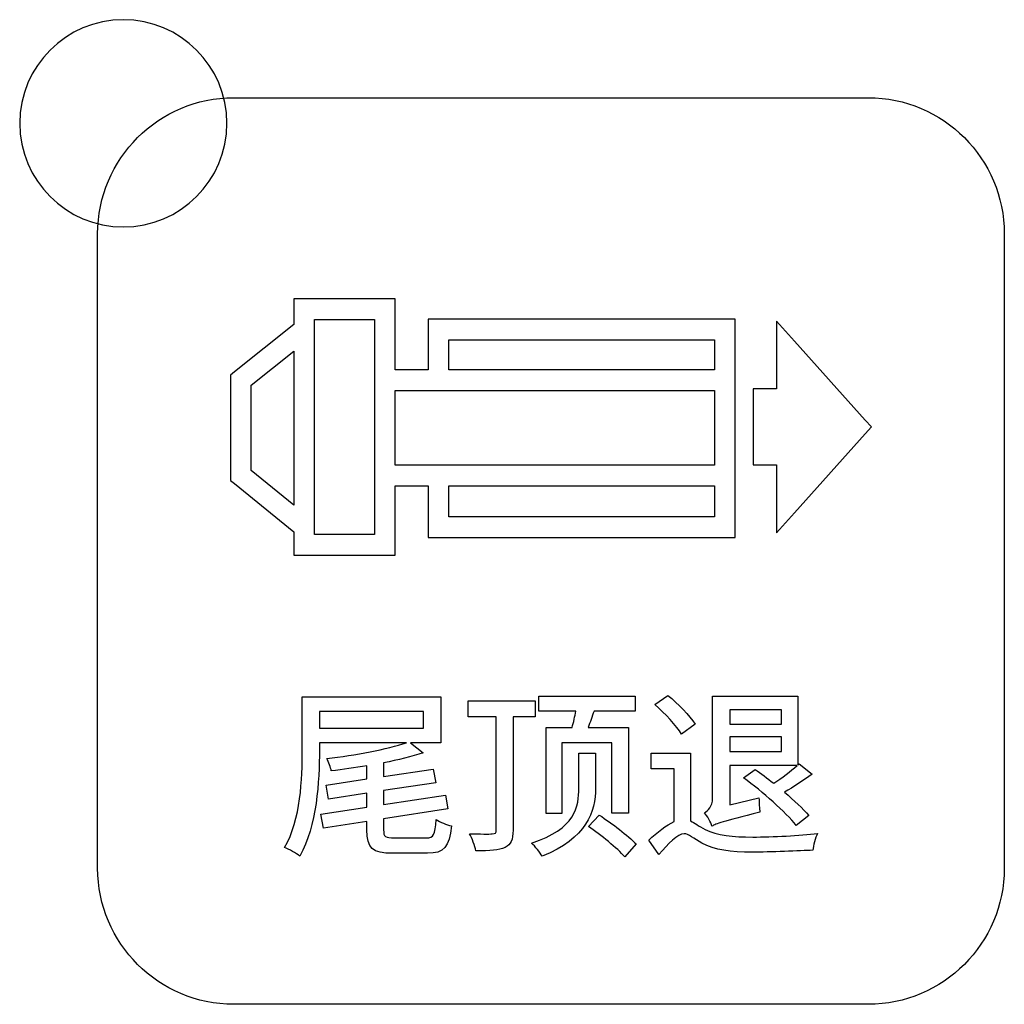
# Model space of a CAD drawing. Header units: millimetres. Extents: x 7099 to 9560, y -2357 to -1635.
# Tile 15 of 85: x 7386 to 7405, y -2093 to -2074. Entities that reach past the tile are written whole.
import ezdxf

# ---------------------------------------------------------------- set-up
doc = ezdxf.new("R2010")
doc.units = ezdxf.units.MM
doc.header["$LTSCALE"] = 3

msp = doc.modelspace()

# ---------------------------------------------------------------- linework, layer by layer
at = {"linetype": 'Continuous', "lineweight": 30}
for points, knots in [([(7387.577, -2074.266), (7388.682, -2074.266), (7389.577, -2075.161), (7389.577, -2076.266), (7389.577, -2076.266), (7389.577, -2077.37), (7388.682, -2078.266), (7387.577, -2078.266), (7387.577, -2078.266), (7386.473, -2078.266), (7385.577, -2077.37), (7385.577, -2076.266), (7385.577, -2076.266), (7385.577, -2075.161), (7386.473, -2074.266), (7387.577, -2074.266)], [0, 0, 0, 0, 0.2, 0.2, 0.2, 0.2, 0.4, 0.4, 0.4, 0.4, 0.6, 0.6, 0.6, 0.6, 1, 1, 1, 1]), ([(7389.707, -2093.271), (7389.707, -2093.271), (7401.957, -2093.271), (7401.957, -2093.271), (7401.957, -2093.271), (7403.401, -2093.271), (7404.582, -2092.09), (7404.582, -2090.646), (7404.582, -2090.646), (7404.582, -2090.646), (7404.582, -2078.396), (7404.582, -2078.396), (7404.582, -2078.396), (7404.582, -2076.952), (7403.401, -2075.771), (7401.957, -2075.771), (7401.957, -2075.771), (7401.957, -2075.771), (7389.707, -2075.771), (7389.707, -2075.771), (7389.707, -2075.771), (7388.263, -2075.771), (7387.082, -2076.952), (7387.082, -2078.396), (7387.082, -2078.396), (7387.082, -2078.396), (7387.082, -2090.646), (7387.082, -2090.646), (7387.082, -2090.646), (7387.082, -2092.09), (7388.263, -2093.271), (7389.707, -2093.271)], [0, 0, 0, 0, 0.111111, 0.111111, 0.111111, 0.111111, 0.222222, 0.222222, 0.222222, 0.222222, 0.333333, 0.333333, 0.333333, 0.333333, 0.444444, 0.444444, 0.444444, 0.444444, 0.555556, 0.555556, 0.555556, 0.555556, 0.666667, 0.666667, 0.666667, 0.666667, 0.777778, 0.777778, 0.777778, 0.777778, 1, 1, 1, 1]), ([(7391.066, -2079.655), (7391.066, -2079.655), (7392.627, -2079.655), (7392.627, -2079.655), (7392.627, -2079.655), (7392.627, -2079.655), (7392.827, -2079.655), (7392.827, -2079.655), (7392.827, -2079.655), (7392.827, -2079.655), (7392.827, -2079.855), (7392.827, -2079.855), (7392.827, -2079.855), (7392.827, -2079.855), (7392.827, -2081.022), (7392.827, -2081.022), (7392.827, -2081.022), (7392.827, -2081.022), (7393.459, -2081.022), (7393.459, -2081.022), (7393.459, -2081.022), (7393.459, -2081.022), (7393.459, -2080.248), (7393.459, -2080.248), (7393.459, -2080.248), (7393.459, -2080.248), (7393.459, -2080.048), (7393.459, -2080.048), (7393.459, -2080.048), (7393.459, -2080.048), (7393.659, -2080.048), (7393.659, -2080.048), (7393.659, -2080.048), (7393.659, -2080.048), (7399.188, -2080.048), (7399.188, -2080.048), (7399.188, -2080.048), (7399.188, -2080.048), (7399.388, -2080.048), (7399.388, -2080.048), (7399.388, -2080.048), (7399.388, -2080.048), (7399.388, -2080.248), (7399.388, -2080.248), (7399.388, -2080.248), (7399.388, -2080.248), (7399.388, -2081.022), (7399.388, -2081.022), (7399.388, -2081.022), (7399.388, -2081.022), (7399.388, -2083.262), (7399.388, -2083.262), (7399.388, -2083.262), (7399.388, -2083.262), (7399.388, -2084.059), (7399.388, -2084.059), (7399.388, -2084.059), (7399.388, -2084.059), (7399.388, -2084.259), (7399.388, -2084.259), (7399.388, -2084.259), (7399.388, -2084.259), (7399.188, -2084.259), (7399.188, -2084.259), (7399.188, -2084.259), (7399.188, -2084.259), (7393.659, -2084.259), (7393.659, -2084.259), (7393.659, -2084.259), (7393.659, -2084.259), (7393.459, -2084.259), (7393.459, -2084.259), (7393.459, -2084.259), (7393.459, -2084.259), (7393.459, -2084.059), (7393.459, -2084.059), (7393.459, -2084.059), (7393.459, -2084.059), (7393.459, -2083.261), (7393.459, -2083.261), (7393.459, -2083.261), (7393.459, -2083.261), (7392.827, -2083.261), (7392.827, -2083.261), (7392.827, -2083.261), (7392.827, -2083.261), (7392.827, -2084.4), (7392.827, -2084.4), (7392.827, -2084.4), (7392.827, -2084.4), (7392.827, -2084.6), (7392.827, -2084.6), (7392.827, -2084.6), (7392.827, -2084.6), (7392.627, -2084.6), (7392.627, -2084.6), (7392.627, -2084.6), (7392.627, -2084.6), (7391.066, -2084.6), (7391.066, -2084.6), (7391.066, -2084.6), (7391.066, -2084.6), (7390.866, -2084.6), (7390.866, -2084.6), (7390.866, -2084.6), (7390.866, -2084.6), (7390.866, -2084.4), (7390.866, -2084.4), (7390.866, -2084.4), (7390.866, -2084.4), (7390.866, -2084.153), (7390.866, -2084.153), (7390.866, -2084.153), (7390.866, -2084.153), (7389.721, -2083.217), (7389.721, -2083.217), (7389.721, -2083.217), (7389.721, -2083.217), (7389.649, -2083.158), (7389.649, -2083.158), (7389.649, -2083.158), (7389.649, -2083.158), (7389.649, -2083.063), (7389.649, -2083.063), (7389.649, -2083.063), (7389.649, -2083.063), (7389.647, -2081.221), (7389.647, -2081.221), (7389.647, -2081.221), (7389.647, -2081.221), (7389.647, -2081.125), (7389.647, -2081.125), (7389.647, -2081.125), (7389.647, -2081.125), (7389.722, -2081.065), (7389.722, -2081.065), (7389.722, -2081.065), (7389.722, -2081.065), (7390.866, -2080.152), (7390.866, -2080.152), (7390.866, -2080.152), (7390.866, -2080.152), (7390.866, -2079.855), (7390.866, -2079.855), (7390.866, -2079.855), (7390.866, -2079.855), (7390.866, -2079.655), (7390.866, -2079.655), (7390.866, -2079.655), (7390.866, -2079.655), (7391.066, -2079.655), (7391.066, -2079.655)], [0, 0, 0, 0, 0.025641, 0.025641, 0.025641, 0.025641, 0.051282, 0.051282, 0.051282, 0.051282, 0.076923, 0.076923, 0.076923, 0.076923, 0.102564, 0.102564, 0.102564, 0.102564, 0.128205, 0.128205, 0.128205, 0.128205, 0.153846, 0.153846, 0.153846, 0.153846, 0.179487, 0.179487, 0.179487, 0.179487, 0.205128, 0.205128, 0.205128, 0.205128, 0.230769, 0.230769, 0.230769, 0.230769, 0.25641, 0.25641, 0.25641, 0.25641, 0.282051, 0.282051, 0.282051, 0.282051, 0.307692, 0.307692, 0.307692, 0.307692, 0.333333, 0.333333, 0.333333, 0.333333, 0.358974, 0.358974, 0.358974, 0.358974, 0.384615, 0.384615, 0.384615, 0.384615, 0.410256, 0.410256, 0.410256, 0.410256, 0.435897, 0.435897, 0.435897, 0.435897, 0.461538, 0.461538, 0.461538, 0.461538, 0.487179, 0.487179, 0.487179, 0.487179, 0.512821, 0.512821, 0.512821, 0.512821, 0.538462, 0.538462, 0.538462, 0.538462, 0.564103, 0.564103, 0.564103, 0.564103, 0.589744, 0.589744, 0.589744, 0.589744, 0.615385, 0.615385, 0.615385, 0.615385, 0.641026, 0.641026, 0.641026, 0.641026, 0.666667, 0.666667, 0.666667, 0.666667, 0.692308, 0.692308, 0.692308, 0.692308, 0.717949, 0.717949, 0.717949, 0.717949, 0.74359, 0.74359, 0.74359, 0.74359, 0.769231, 0.769231, 0.769231, 0.769231, 0.794872, 0.794872, 0.794872, 0.794872, 0.820513, 0.820513, 0.820513, 0.820513, 0.846154, 0.846154, 0.846154, 0.846154, 0.871795, 0.871795, 0.871795, 0.871795, 0.897436, 0.897436, 0.897436, 0.897436, 0.923077, 0.923077, 0.923077, 0.923077, 0.948718, 0.948718, 0.948718, 0.948718, 1, 1, 1, 1]), ([(7392.427, -2080.055), (7392.427, -2080.055), (7391.266, -2080.055), (7391.266, -2080.055), (7391.266, -2080.055), (7391.266, -2080.055), (7391.266, -2084.2), (7391.266, -2084.2), (7391.266, -2084.2), (7391.266, -2084.2), (7392.427, -2084.2), (7392.427, -2084.2), (7392.427, -2084.2), (7392.427, -2084.2), (7392.427, -2080.055), (7392.427, -2080.055)], [0, 0, 0, 0, 0.2, 0.2, 0.2, 0.2, 0.4, 0.4, 0.4, 0.4, 0.6, 0.6, 0.6, 0.6, 1, 1, 1, 1]), ([(7400.184, -2081.394), (7400.184, -2081.394), (7400.184, -2080.604), (7400.184, -2080.604), (7400.184, -2080.604), (7400.184, -2080.604), (7400.184, -2080.082), (7400.184, -2080.082), (7400.184, -2080.082), (7400.184, -2080.082), (7400.533, -2080.471), (7400.533, -2080.471), (7400.533, -2080.471), (7400.533, -2080.471), (7401.899, -2081.994), (7401.899, -2081.994), (7401.899, -2081.994), (7401.899, -2081.994), (7402.018, -2082.127), (7402.018, -2082.127), (7402.018, -2082.127), (7402.018, -2082.127), (7401.899, -2082.26), (7401.899, -2082.26), (7401.899, -2082.26), (7401.899, -2082.26), (7400.533, -2083.783), (7400.533, -2083.783), (7400.533, -2083.783), (7400.533, -2083.783), (7400.184, -2084.172), (7400.184, -2084.172), (7400.184, -2084.172), (7400.184, -2084.172), (7400.184, -2083.651), (7400.184, -2083.651), (7400.184, -2083.651), (7400.184, -2083.651), (7400.184, -2082.86), (7400.184, -2082.86), (7400.184, -2082.86), (7400.184, -2082.86), (7399.932, -2082.86), (7399.932, -2082.86), (7399.932, -2082.86), (7399.932, -2082.86), (7399.732, -2082.86), (7399.732, -2082.86), (7399.732, -2082.86), (7399.732, -2082.86), (7399.732, -2082.66), (7399.732, -2082.66), (7399.732, -2082.66), (7399.732, -2082.66), (7399.732, -2081.594), (7399.732, -2081.594), (7399.732, -2081.594), (7399.732, -2081.594), (7399.732, -2081.394), (7399.732, -2081.394), (7399.732, -2081.394), (7399.732, -2081.394), (7399.932, -2081.394), (7399.932, -2081.394), (7399.932, -2081.394), (7399.932, -2081.394), (7400.184, -2081.394), (7400.184, -2081.394)], [0, 0, 0, 0, 0.055556, 0.055556, 0.055556, 0.055556, 0.111111, 0.111111, 0.111111, 0.111111, 0.166667, 0.166667, 0.166667, 0.166667, 0.222222, 0.222222, 0.222222, 0.222222, 0.277778, 0.277778, 0.277778, 0.277778, 0.333333, 0.333333, 0.333333, 0.333333, 0.388889, 0.388889, 0.388889, 0.388889, 0.444444, 0.444444, 0.444444, 0.444444, 0.5, 0.5, 0.5, 0.5, 0.555556, 0.555556, 0.555556, 0.555556, 0.611111, 0.611111, 0.611111, 0.611111, 0.666667, 0.666667, 0.666667, 0.666667, 0.722222, 0.722222, 0.722222, 0.722222, 0.777778, 0.777778, 0.777778, 0.777778, 0.833333, 0.833333, 0.833333, 0.833333, 0.888889, 0.888889, 0.888889, 0.888889, 1, 1, 1, 1]), ([(7393.859, -2081.022), (7393.859, -2081.022), (7398.988, -2081.022), (7398.988, -2081.022), (7398.988, -2081.022), (7398.988, -2081.022), (7398.988, -2080.448), (7398.988, -2080.448), (7398.988, -2080.448), (7398.988, -2080.448), (7393.859, -2080.448), (7393.859, -2080.448), (7393.859, -2080.448), (7393.859, -2080.448), (7393.859, -2081.022), (7393.859, -2081.022)], [0, 0, 0, 0, 0.2, 0.2, 0.2, 0.2, 0.4, 0.4, 0.4, 0.4, 0.6, 0.6, 0.6, 0.6, 1, 1, 1, 1]), ([(7390.866, -2083.637), (7390.866, -2083.637), (7390.866, -2080.663), (7390.866, -2080.663), (7390.866, -2080.663), (7390.866, -2080.663), (7390.045, -2081.318), (7390.045, -2081.318), (7390.045, -2081.318), (7390.045, -2081.318), (7390.047, -2082.967), (7390.047, -2082.967), (7390.047, -2082.967), (7390.047, -2082.967), (7390.866, -2083.637), (7390.866, -2083.637)], [0, 0, 0, 0, 0.2, 0.2, 0.2, 0.2, 0.4, 0.4, 0.4, 0.4, 0.6, 0.6, 0.6, 0.6, 1, 1, 1, 1]), ([(7392.827, -2081.421), (7392.827, -2081.421), (7392.827, -2082.862), (7392.827, -2082.862), (7392.827, -2082.862), (7392.827, -2082.862), (7398.988, -2082.863), (7398.988, -2082.863), (7398.988, -2082.863), (7398.988, -2082.863), (7398.988, -2081.42), (7398.988, -2081.42), (7398.988, -2081.42), (7398.988, -2081.42), (7392.827, -2081.421), (7392.827, -2081.421)], [0, 0, 0, 0, 0.2, 0.2, 0.2, 0.2, 0.4, 0.4, 0.4, 0.4, 0.6, 0.6, 0.6, 0.6, 1, 1, 1, 1]), ([(7398.988, -2083.262), (7398.988, -2083.262), (7393.859, -2083.261), (7393.859, -2083.261), (7393.859, -2083.261), (7393.859, -2083.261), (7393.859, -2083.859), (7393.859, -2083.859), (7393.859, -2083.859), (7393.859, -2083.859), (7398.988, -2083.859), (7398.988, -2083.859), (7398.988, -2083.859), (7398.988, -2083.859), (7398.988, -2083.262), (7398.988, -2083.262)], [0, 0, 0, 0, 0.2, 0.2, 0.2, 0.2, 0.4, 0.4, 0.4, 0.4, 0.6, 0.6, 0.6, 0.6, 1, 1, 1, 1]), ([(7398.615, -2087.862), (7398.51, -2087.699), (7398.28, -2087.466), (7398.09, -2087.308), (7398.09, -2087.308), (7398.09, -2087.308), (7397.839, -2087.484), (7397.839, -2087.484), (7397.839, -2087.484), (7398.03, -2087.657), (7398.256, -2087.897), (7398.354, -2088.059), (7398.354, -2088.059), (7398.354, -2088.059), (7398.615, -2087.862), (7398.615, -2087.862)], [0, 0, 0, 0, 0.2, 0.2, 0.2, 0.2, 0.4, 0.4, 0.4, 0.4, 0.6, 0.6, 0.6, 0.6, 1, 1, 1, 1]), ([(7392.816, -2090.059), (7392.633, -2090.059), (7392.601, -2090.038), (7392.601, -2089.901), (7392.601, -2089.901), (7392.601, -2089.901), (7392.601, -2089.692), (7392.601, -2089.692), (7392.601, -2089.692), (7392.601, -2089.692), (7393.843, -2089.498), (7393.843, -2089.498), (7393.843, -2089.498), (7393.843, -2089.498), (7393.794, -2089.234), (7393.794, -2089.234), (7393.794, -2089.234), (7393.794, -2089.234), (7392.601, -2089.417), (7392.601, -2089.417), (7392.601, -2089.417), (7392.601, -2089.417), (7392.601, -2089.146), (7392.601, -2089.146), (7392.601, -2089.146), (7392.601, -2089.146), (7393.607, -2088.994), (7393.607, -2088.994), (7393.607, -2088.994), (7393.607, -2088.994), (7393.557, -2088.729), (7393.557, -2088.729), (7393.557, -2088.729), (7393.557, -2088.729), (7392.601, -2088.871), (7392.601, -2088.871), (7392.601, -2088.871), (7392.601, -2088.871), (7392.601, -2088.609), (7392.601, -2088.609), (7392.601, -2088.609), (7392.883, -2088.553), (7393.144, -2088.493), (7393.363, -2088.415), (7393.363, -2088.415), (7393.363, -2088.415), (7393.12, -2088.221), (7393.12, -2088.221), (7393.12, -2088.221), (7393.12, -2088.221), (7393.705, -2088.221), (7393.705, -2088.221), (7393.705, -2088.221), (7393.705, -2088.221), (7393.705, -2087.339), (7393.705, -2087.339), (7393.705, -2087.339), (7393.705, -2087.339), (7391.031, -2087.339), (7391.031, -2087.339), (7391.031, -2087.339), (7391.031, -2087.339), (7391.031, -2088.363), (7391.031, -2088.363), (7391.031, -2088.363), (7391.031, -2088.916), (7391.007, -2089.7), (7390.689, -2090.243), (7390.689, -2090.243), (7390.77, -2090.275), (7390.922, -2090.356), (7390.982, -2090.409), (7390.982, -2090.409), (7391.314, -2089.834), (7391.363, -2088.959), (7391.363, -2088.359), (7391.363, -2088.359), (7391.363, -2088.359), (7391.363, -2088.221), (7391.363, -2088.221), (7391.363, -2088.221), (7391.363, -2088.221), (7393.042, -2088.221), (7393.042, -2088.221), (7393.042, -2088.221), (7392.672, -2088.348), (7392.051, -2088.465), (7391.508, -2088.528), (7391.508, -2088.528), (7391.543, -2088.592), (7391.582, -2088.701), (7391.592, -2088.765), (7391.592, -2088.765), (7391.814, -2088.74), (7392.051, -2088.705), (7392.28, -2088.669), (7392.28, -2088.669), (7392.28, -2088.669), (7392.28, -2088.92), (7392.28, -2088.92), (7392.28, -2088.92), (7392.28, -2088.92), (7391.49, -2089.04), (7391.49, -2089.04), (7391.49, -2089.04), (7391.49, -2089.04), (7391.539, -2089.308), (7391.539, -2089.308), (7391.539, -2089.308), (7391.539, -2089.308), (7392.28, -2089.195), (7392.28, -2089.195), (7392.28, -2089.195), (7392.28, -2089.195), (7392.28, -2089.463), (7392.28, -2089.463), (7392.28, -2089.463), (7392.28, -2089.463), (7391.391, -2089.601), (7391.391, -2089.601), (7391.391, -2089.601), (7391.391, -2089.601), (7391.441, -2089.872), (7391.441, -2089.872), (7391.441, -2089.872), (7391.441, -2089.872), (7392.28, -2089.742), (7392.28, -2089.742), (7392.28, -2089.742), (7392.28, -2089.742), (7392.28, -2089.904), (7392.28, -2089.904), (7392.28, -2089.904), (7392.28, -2090.26), (7392.382, -2090.356), (7392.785, -2090.356), (7392.785, -2090.356), (7392.785, -2090.356), (7393.448, -2090.356), (7393.448, -2090.356), (7393.448, -2090.356), (7393.772, -2090.356), (7393.868, -2090.239), (7393.91, -2089.827), (7393.91, -2089.827), (7393.818, -2089.805), (7393.691, -2089.756), (7393.617, -2089.703), (7393.617, -2089.703), (7393.596, -2090.003), (7393.568, -2090.059), (7393.423, -2090.059), (7393.423, -2090.059), (7393.423, -2090.059), (7392.816, -2090.059), (7392.816, -2090.059)], [0, 0, 0, 0, 0.025, 0.025, 0.025, 0.025, 0.05, 0.05, 0.05, 0.05, 0.075, 0.075, 0.075, 0.075, 0.1, 0.1, 0.1, 0.1, 0.125, 0.125, 0.125, 0.125, 0.15, 0.15, 0.15, 0.15, 0.175, 0.175, 0.175, 0.175, 0.2, 0.2, 0.2, 0.2, 0.225, 0.225, 0.225, 0.225, 0.25, 0.25, 0.25, 0.25, 0.275, 0.275, 0.275, 0.275, 0.3, 0.3, 0.3, 0.3, 0.325, 0.325, 0.325, 0.325, 0.35, 0.35, 0.35, 0.35, 0.375, 0.375, 0.375, 0.375, 0.4, 0.4, 0.4, 0.4, 0.425, 0.425, 0.425, 0.425, 0.45, 0.45, 0.45, 0.45, 0.475, 0.475, 0.475, 0.475, 0.5, 0.5, 0.5, 0.5, 0.525, 0.525, 0.525, 0.525, 0.55, 0.55, 0.55, 0.55, 0.575, 0.575, 0.575, 0.575, 0.6, 0.6, 0.6, 0.6, 0.625, 0.625, 0.625, 0.625, 0.65, 0.65, 0.65, 0.65, 0.675, 0.675, 0.675, 0.675, 0.7, 0.7, 0.7, 0.7, 0.725, 0.725, 0.725, 0.725, 0.75, 0.75, 0.75, 0.75, 0.775, 0.775, 0.775, 0.775, 0.8, 0.8, 0.8, 0.8, 0.825, 0.825, 0.825, 0.825, 0.85, 0.85, 0.85, 0.85, 0.875, 0.875, 0.875, 0.875, 0.9, 0.9, 0.9, 0.9, 0.925, 0.925, 0.925, 0.925, 0.95, 0.95, 0.95, 0.95, 1, 1, 1, 1]), ([(7395.527, -2087.72), (7395.527, -2087.72), (7395.527, -2087.414), (7395.527, -2087.414), (7395.527, -2087.414), (7395.527, -2087.414), (7394.236, -2087.414), (7394.236, -2087.414), (7394.236, -2087.414), (7394.236, -2087.414), (7394.236, -2087.72), (7394.236, -2087.72), (7394.236, -2087.72), (7394.236, -2087.72), (7394.776, -2087.72), (7394.776, -2087.72), (7394.776, -2087.72), (7394.776, -2087.72), (7394.776, -2089.911), (7394.776, -2089.911), (7394.776, -2089.911), (7394.776, -2089.964), (7394.758, -2089.978), (7394.698, -2089.982), (7394.698, -2089.982), (7394.642, -2089.985), (7394.462, -2089.985), (7394.261, -2089.978), (7394.261, -2089.978), (7394.31, -2090.066), (7394.363, -2090.218), (7394.381, -2090.31), (7394.381, -2090.31), (7394.652, -2090.31), (7394.832, -2090.299), (7394.945, -2090.243), (7394.945, -2090.243), (7395.061, -2090.19), (7395.1, -2090.095), (7395.1, -2089.911), (7395.1, -2089.911), (7395.1, -2089.911), (7395.1, -2087.72), (7395.1, -2087.72), (7395.1, -2087.72), (7395.1, -2087.72), (7395.527, -2087.72), (7395.527, -2087.72)], [0, 0, 0, 0, 0.076923, 0.076923, 0.076923, 0.076923, 0.153846, 0.153846, 0.153846, 0.153846, 0.230769, 0.230769, 0.230769, 0.230769, 0.307692, 0.307692, 0.307692, 0.307692, 0.384615, 0.384615, 0.384615, 0.384615, 0.461538, 0.461538, 0.461538, 0.461538, 0.538462, 0.538462, 0.538462, 0.538462, 0.615385, 0.615385, 0.615385, 0.615385, 0.692308, 0.692308, 0.692308, 0.692308, 0.769231, 0.769231, 0.769231, 0.769231, 0.846154, 0.846154, 0.846154, 0.846154, 1, 1, 1, 1]), ([(7395.739, -2087.925), (7395.739, -2087.925), (7395.739, -2089.587), (7395.739, -2089.587), (7395.739, -2089.587), (7395.739, -2089.587), (7396.042, -2089.587), (7396.042, -2089.587), (7396.042, -2089.587), (7396.042, -2089.587), (7396.042, -2088.225), (7396.042, -2088.225), (7396.042, -2088.225), (7396.042, -2088.225), (7397.009, -2088.225), (7397.009, -2088.225), (7397.009, -2088.225), (7397.009, -2088.225), (7397.009, -2089.58), (7397.009, -2089.58), (7397.009, -2089.58), (7397.009, -2089.58), (7397.326, -2089.58), (7397.326, -2089.58), (7397.326, -2089.58), (7397.326, -2089.58), (7397.326, -2087.925), (7397.326, -2087.925), (7397.326, -2087.925), (7397.326, -2087.925), (7396.55, -2087.925), (7396.55, -2087.925), (7396.55, -2087.925), (7396.589, -2087.83), (7396.624, -2087.717), (7396.663, -2087.611), (7396.663, -2087.611), (7396.663, -2087.611), (7397.457, -2087.611), (7397.457, -2087.611), (7397.457, -2087.611), (7397.457, -2087.611), (7397.457, -2087.325), (7397.457, -2087.325), (7397.457, -2087.325), (7397.457, -2087.325), (7395.598, -2087.325), (7395.598, -2087.325), (7395.598, -2087.325), (7395.598, -2087.325), (7395.598, -2087.611), (7395.598, -2087.611), (7395.598, -2087.611), (7395.598, -2087.611), (7396.314, -2087.611), (7396.314, -2087.611), (7396.314, -2087.611), (7396.293, -2087.713), (7396.268, -2087.826), (7396.24, -2087.925), (7396.24, -2087.925), (7396.24, -2087.925), (7395.739, -2087.925), (7395.739, -2087.925)], [0, 0, 0, 0, 0.058824, 0.058824, 0.058824, 0.058824, 0.117647, 0.117647, 0.117647, 0.117647, 0.176471, 0.176471, 0.176471, 0.176471, 0.235294, 0.235294, 0.235294, 0.235294, 0.294118, 0.294118, 0.294118, 0.294118, 0.352941, 0.352941, 0.352941, 0.352941, 0.411765, 0.411765, 0.411765, 0.411765, 0.470588, 0.470588, 0.470588, 0.470588, 0.529412, 0.529412, 0.529412, 0.529412, 0.588235, 0.588235, 0.588235, 0.588235, 0.647059, 0.647059, 0.647059, 0.647059, 0.705882, 0.705882, 0.705882, 0.705882, 0.764706, 0.764706, 0.764706, 0.764706, 0.823529, 0.823529, 0.823529, 0.823529, 0.882353, 0.882353, 0.882353, 0.882353, 1, 1, 1, 1]), ([(7399.282, -2089.421), (7399.282, -2089.421), (7399.282, -2088.662), (7399.282, -2088.662), (7399.282, -2088.662), (7399.282, -2088.662), (7400.584, -2088.662), (7400.584, -2088.662), (7400.584, -2088.662), (7400.46, -2088.768), (7400.288, -2088.906), (7400.132, -2089.005), (7400.132, -2089.005), (7400.005, -2088.909), (7399.885, -2088.814), (7399.772, -2088.736), (7399.772, -2088.736), (7399.772, -2088.736), (7399.55, -2088.902), (7399.55, -2088.902), (7399.55, -2088.902), (7399.917, -2089.167), (7400.362, -2089.562), (7400.566, -2089.819), (7400.566, -2089.819), (7400.566, -2089.819), (7400.81, -2089.625), (7400.81, -2089.625), (7400.81, -2089.625), (7400.697, -2089.495), (7400.524, -2089.336), (7400.34, -2089.177), (7400.34, -2089.177), (7400.513, -2089.079), (7400.704, -2088.948), (7400.873, -2088.828), (7400.873, -2088.828), (7400.873, -2088.828), (7400.623, -2088.627), (7400.623, -2088.627), (7400.623, -2088.627), (7400.623, -2088.627), (7400.598, -2088.648), (7400.598, -2088.648), (7400.598, -2088.648), (7400.598, -2088.648), (7400.598, -2087.322), (7400.598, -2087.322), (7400.598, -2087.322), (7400.598, -2087.322), (7398.951, -2087.322), (7398.951, -2087.322), (7398.951, -2087.322), (7398.951, -2087.322), (7398.951, -2089.297), (7398.951, -2089.297), (7398.951, -2089.297), (7398.951, -2089.453), (7398.862, -2089.534), (7398.795, -2089.576), (7398.795, -2089.576), (7398.848, -2089.629), (7398.919, -2089.759), (7398.94, -2089.834), (7398.94, -2089.834), (7399.018, -2089.784), (7399.134, -2089.749), (7399.864, -2089.562), (7399.864, -2089.562), (7399.857, -2089.495), (7399.847, -2089.375), (7399.847, -2089.287), (7399.847, -2089.287), (7399.847, -2089.287), (7399.282, -2089.421), (7399.282, -2089.421)], [0, 0, 0, 0, 0.05, 0.05, 0.05, 0.05, 0.1, 0.1, 0.1, 0.1, 0.15, 0.15, 0.15, 0.15, 0.2, 0.2, 0.2, 0.2, 0.25, 0.25, 0.25, 0.25, 0.3, 0.3, 0.3, 0.3, 0.35, 0.35, 0.35, 0.35, 0.4, 0.4, 0.4, 0.4, 0.45, 0.45, 0.45, 0.45, 0.5, 0.5, 0.5, 0.5, 0.55, 0.55, 0.55, 0.55, 0.6, 0.6, 0.6, 0.6, 0.65, 0.65, 0.65, 0.65, 0.7, 0.7, 0.7, 0.7, 0.75, 0.75, 0.75, 0.75, 0.8, 0.8, 0.8, 0.8, 0.85, 0.85, 0.85, 0.85, 0.9, 0.9, 0.9, 0.9, 1, 1, 1, 1]), ([(7391.363, -2087.618), (7391.363, -2087.618), (7393.374, -2087.618), (7393.374, -2087.618), (7393.374, -2087.618), (7393.374, -2087.618), (7393.374, -2087.943), (7393.374, -2087.943), (7393.374, -2087.943), (7393.374, -2087.943), (7391.363, -2087.943), (7391.363, -2087.943), (7391.363, -2087.943), (7391.363, -2087.943), (7391.363, -2087.618), (7391.363, -2087.618)], [0, 0, 0, 0, 0.2, 0.2, 0.2, 0.2, 0.4, 0.4, 0.4, 0.4, 0.6, 0.6, 0.6, 0.6, 1, 1, 1, 1]), ([(7400.28, -2087.59), (7400.28, -2087.59), (7400.28, -2087.862), (7400.28, -2087.862), (7400.28, -2087.862), (7400.28, -2087.862), (7399.282, -2087.862), (7399.282, -2087.862), (7399.282, -2087.862), (7399.282, -2087.862), (7399.282, -2087.59), (7399.282, -2087.59), (7399.282, -2087.59), (7399.282, -2087.59), (7400.28, -2087.59), (7400.28, -2087.59)], [0, 0, 0, 0, 0.2, 0.2, 0.2, 0.2, 0.4, 0.4, 0.4, 0.4, 0.6, 0.6, 0.6, 0.6, 1, 1, 1, 1]), ([(7399.282, -2088.394), (7399.282, -2088.394), (7399.282, -2088.109), (7399.282, -2088.109), (7399.282, -2088.109), (7399.282, -2088.109), (7400.28, -2088.109), (7400.28, -2088.109), (7400.28, -2088.109), (7400.28, -2088.109), (7400.28, -2088.394), (7400.28, -2088.394), (7400.28, -2088.394), (7400.28, -2088.394), (7399.282, -2088.394), (7399.282, -2088.394)], [0, 0, 0, 0, 0.2, 0.2, 0.2, 0.2, 0.4, 0.4, 0.4, 0.4, 0.6, 0.6, 0.6, 0.6, 1, 1, 1, 1]), ([(7396.691, -2088.422), (7396.691, -2088.422), (7396.37, -2088.422), (7396.37, -2088.422), (7396.37, -2088.422), (7396.37, -2088.422), (7396.37, -2089.096), (7396.37, -2089.096), (7396.37, -2089.096), (7396.37, -2089.446), (7396.31, -2089.886), (7395.457, -2090.158), (7395.457, -2090.158), (7395.527, -2090.222), (7395.622, -2090.342), (7395.661, -2090.412), (7395.661, -2090.412), (7396.522, -2090.073), (7396.691, -2089.541), (7396.691, -2089.1), (7396.691, -2089.1), (7396.691, -2089.1), (7396.691, -2088.422), (7396.691, -2088.422)], [0, 0, 0, 0, 0.142857, 0.142857, 0.142857, 0.142857, 0.285714, 0.285714, 0.285714, 0.285714, 0.428571, 0.428571, 0.428571, 0.428571, 0.571429, 0.571429, 0.571429, 0.571429, 0.714286, 0.714286, 0.714286, 0.714286, 1, 1, 1, 1]), ([(7398.527, -2088.422), (7398.527, -2088.422), (7397.769, -2088.422), (7397.769, -2088.422), (7397.769, -2088.422), (7397.769, -2088.422), (7397.769, -2088.726), (7397.769, -2088.726), (7397.769, -2088.726), (7397.769, -2088.726), (7398.21, -2088.726), (7398.21, -2088.726), (7398.21, -2088.726), (7398.21, -2088.726), (7398.21, -2089.745), (7398.21, -2089.745), (7398.21, -2089.745), (7398.058, -2089.812), (7397.885, -2089.946), (7397.719, -2090.105), (7397.719, -2090.105), (7397.719, -2090.105), (7397.917, -2090.38), (7397.917, -2090.38), (7397.917, -2090.38), (7398.097, -2090.172), (7398.277, -2089.978), (7398.4, -2089.978), (7398.4, -2089.978), (7398.481, -2089.978), (7398.594, -2090.077), (7398.746, -2090.162), (7398.746, -2090.162), (7398.996, -2090.292), (7399.3, -2090.335), (7399.716, -2090.335), (7399.716, -2090.335), (7400.055, -2090.335), (7400.644, -2090.31), (7400.887, -2090.296), (7400.887, -2090.296), (7400.891, -2090.208), (7400.94, -2090.056), (7400.975, -2089.975), (7400.975, -2089.975), (7400.64, -2090.013), (7400.111, -2090.042), (7399.727, -2090.042), (7399.727, -2090.042), (7399.349, -2090.042), (7399.035, -2090.017), (7398.809, -2089.897), (7398.809, -2089.897), (7398.682, -2089.83), (7398.598, -2089.767), (7398.527, -2089.731), (7398.527, -2089.731), (7398.527, -2089.731), (7398.527, -2088.422), (7398.527, -2088.422)], [0, 0, 0, 0, 0.0625, 0.0625, 0.0625, 0.0625, 0.125, 0.125, 0.125, 0.125, 0.1875, 0.1875, 0.1875, 0.1875, 0.25, 0.25, 0.25, 0.25, 0.3125, 0.3125, 0.3125, 0.3125, 0.375, 0.375, 0.375, 0.375, 0.4375, 0.4375, 0.4375, 0.4375, 0.5, 0.5, 0.5, 0.5, 0.5625, 0.5625, 0.5625, 0.5625, 0.625, 0.625, 0.625, 0.625, 0.6875, 0.6875, 0.6875, 0.6875, 0.75, 0.75, 0.75, 0.75, 0.8125, 0.8125, 0.8125, 0.8125, 0.875, 0.875, 0.875, 0.875, 1, 1, 1, 1]), ([(7396.554, -2089.837), (7396.797, -2090.006), (7397.111, -2090.257), (7397.256, -2090.423), (7397.256, -2090.423), (7397.256, -2090.423), (7397.478, -2090.176), (7397.478, -2090.176), (7397.478, -2090.176), (7397.323, -2090.017), (7397.005, -2089.777), (7396.765, -2089.618), (7396.765, -2089.618), (7396.765, -2089.618), (7396.554, -2089.837), (7396.554, -2089.837)], [0, 0, 0, 0, 0.2, 0.2, 0.2, 0.2, 0.4, 0.4, 0.4, 0.4, 0.6, 0.6, 0.6, 0.6, 1, 1, 1, 1])]:
    msp.add_open_spline(points, degree=3, knots=knots, dxfattribs=at)

doc.saveas('drawing.dxf')
